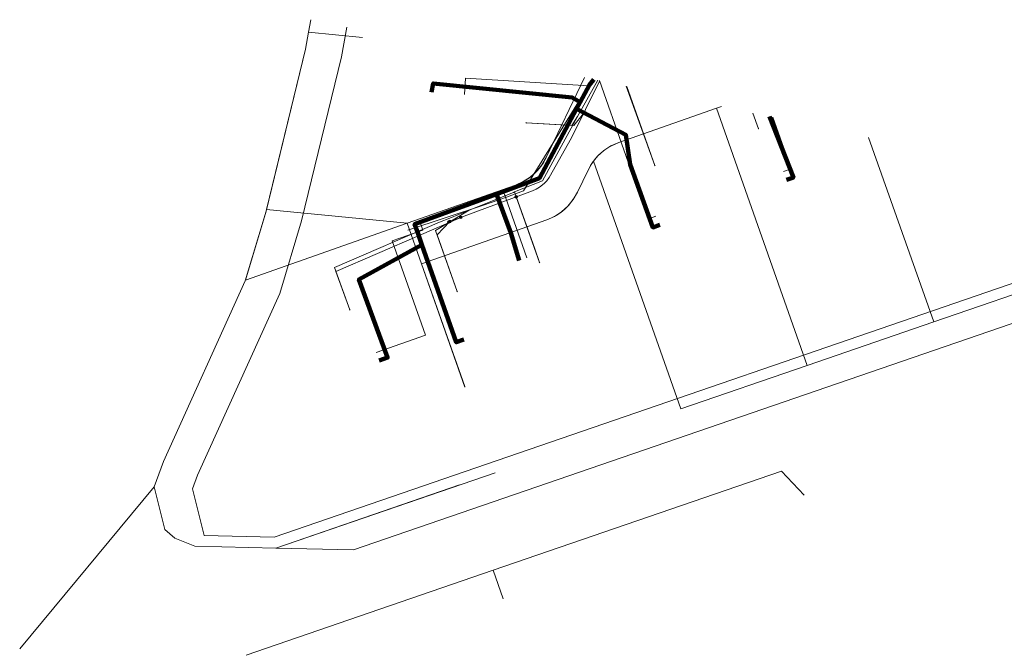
# Model space of a CAD drawing. Header units: metres. Extents: x 90551 to 91648, y 464474 to 467021.
# Tile 254 of 256: x 90790 to 90881, y 465393 to 465451. Entities that reach past the tile are written whole.
import ezdxf
from ezdxf.lldxf.tags import DXFTag

# ---------------------------------------------------------------- set-up
doc = ezdxf.new("R2010")
doc.units = ezdxf.units.M
for name, color, linetype, lineweight in [('B-OI-KL-DATA_COAXKABEL_10_ZIGGO BV-G', 90, 'KL-DATA-SO', 18), ('B-OI-KL-DATA_COAXKABEL_7_ZIGGO BV-G', 90, 'KL-DATA-SO', 18), ('B-OI-KL-DATA_KABELBED_ZIGGO BV-G', 90, 'Continuous', 100), ('B-OI-KL-DATA_OVERIG_UNIVERSITEIT LEIDEN-G', 90, 'KL-DATA-SO', 18), ('B-OI-KL-DATA_REGGEFIBER OPERATOR BV-G', 90, 'KL-DATA-SO', 18), ('B-OI-KL-ET_LS_230 V_UNIVERSITEIT LEIDEN-G', 190, 'KL-LS-SO', 18), ('B-OI-KL-ET_LS_400 V_LIANDER NV PAC 2AI68G2-G', 190, 'KL-LS-SO', 18), ('B-OI-KL-ET_LS_HULPSTUK_LIANDER NV PAC 2AI68G2-S', 190, 'Continuous', 18), ('B-OI-KL-WATER_25_DUNEA NV-G', 170, 'KL-WATER-SO', 18), ('B-OI-KL-WATER_50_DUNEA NV-G', 170, 'KL-WATER-SO', 18), ('B-OI-KL-WATER_OVERIG_UNIVERSITEIT LEIDEN-G', 170, 'KL-WATER-SO', 18), ('B-OI-OG-TERREIN_ERF-G', 7, 'Continuous', 18), ('B-OI-WH-WATERLOOP-G', 150, 'Continuous', 18)]:
    doc.layers.add(name, color=color, linetype=linetype, lineweight=lineweight)
doc.styles.add('NLCS-ISO', font='NLCS-ISO.TTF')
tags = doc.linetypes.add('KL-DATA-SO', pattern='A,4,-1,[101,NLCS.SHX,S=0.5,R=0,X=0,Y=0],-1,4,-1,["D",Standard,S=1,R=0,X=-0.25,Y=-0.5],-1.5', length=12.5).pattern_tags.tags
tags[18] = DXFTag(74, 10)
tags = doc.linetypes.add('KL-LS-SO', pattern='A,4,-1,[103,NLCS.SHX,S=0.75,R=0,X=0,Y=0],-1,4,-1,["L",Standard,S=1,R=0,X=0,Y=-0.5],-2', length=13).pattern_tags.tags
tags[18] = DXFTag(74, 10)
doc.linetypes.add('KL-WATER-SO', pattern='A,7,-0.5,[168,NLCS.SHX,S=0.75,R=0,X=0.75,Y=0],-2', length=9.5)

# ---------------------------------------------------------------- blocks, each defined once
blk = doc.blocks.new('SKL-WTB_HULP_OVERIG-SO')
at = {"color": 0, "linetype": 'ByBlock', "lineweight": 18}
for points in [[(-0.14, 0.14), (0.14, -0.14)], [(0.14, 0.14), (-0.14, -0.14)]]:
    blk.add_lwpolyline(points, dxfattribs=at)
at = {"color": 0, "linetype": 'ByBlock', "lineweight": 18, "style": 'NLCS-ISO', "flags": 1}
for tag, p in [('TYPE', (1.5, 0)), ('OMSCHRIJVING', (1.5, -3)), ('LABEL', (1.5, -1.5))]:
    blk.add_attdef(tag, p, '', height=1, dxfattribs=at)
blk = doc.blocks.new('SKL-WTB_HULP_MOF-SO')
at = {"linetype": 'ByBlock', "lineweight": 18}
h = blk.add_hatch(color=0, dxfattribs=at)
h.dxf.hatch_style = 1
h.paths.add_polyline_path([(-0.5625, 0, 1), (0.5625, 0, 1)])
at = {"color": 0, "linetype": 'ByBlock', "lineweight": 18}
blk.add_circle((0, 0), 0.5625, dxfattribs=at)
at = {"color": 0, "linetype": 'ByBlock', "lineweight": 18, "style": 'NLCS-ISO', "flags": 1}
for tag, p in [('TYPE', (1.5, 0)), ('OMSCHRIJVING', (1.5, -3)), ('LABEL', (1.5, -1.5))]:
    blk.add_attdef(tag, p, '', height=1, dxfattribs=at)

msp = doc.modelspace()

# ---------------------------------------------------------------- linework, layer by layer
at = {"layer": 'B-OI-KL-DATA_COAXKABEL_10_ZIGGO BV-G', "flags": 128}
for points in [[(90823.266, 465419.5), (90824.057, 465419.77), (90821.4, 465427.027), (90827.238, 465430.223), (90826.814, 465431.425), (90826.82, 465431.427), (90826.565, 465432.135), (90827.068, 465432.316), (90838.14, 465436.422), (90842.789, 465445.091), (90843.191, 465445.576)], [(90831.126, 465421.448), (90830.418, 465421.199), (90826.814, 465431.425), (90826.82, 465431.427), (90826.565, 465432.135), (90827.068, 465432.316), (90838.14, 465436.422), (90842.789, 465445.091), (90843.191, 465445.576)], [(90843.191, 465445.576), (90842.789, 465445.091), (90838.14, 465436.422), (90834.159, 465434.945), (90835.485, 465431.335), (90836.227, 465428.858), (90836.251, 465428.79)]]:
    msp.add_lwpolyline(points, dxfattribs=at)
at = {"layer": 'B-OI-KL-DATA_COAXKABEL_7_ZIGGO BV-G', "flags": 128}
for points in [[(90843.191, 465445.576), (90842.789, 465445.091), (90841.927, 465443.484), (90841.85, 465443.525), (90841.168, 465443.917), (90828.292, 465445.204), (90828.136, 465444.42), (90828.134, 465444.384)], [(90843.191, 465445.576), (90842.789, 465445.091), (90841.586, 465442.848), (90846.144, 465440.446), (90846.556, 465437.683), (90848.659, 465431.851), (90849.311, 465432.086)], [(90859.483, 465442.133), (90861.691, 465436.48), (90861.044, 465436.258)]]:
    msp.add_lwpolyline(points, dxfattribs=at)
at = {"layer": 'B-OI-KL-DATA_KABELBED_ZIGGO BV-G', "flags": 128}
for points in [[(90841.927, 465443.484), (90841.168, 465443.917), (90828.292, 465445.204), (90828.134, 465444.384)], [(90841.927, 465443.484), (90842.789, 465445.091)], [(90842.789, 465445.091), (90842.882, 465445.203)], [(90842.882, 465445.203), (90843.191, 465445.576)], [(90841.586, 465442.848), (90841.927, 465443.484)], [(90834.159, 465434.945), (90838.14, 465436.422), (90841.586, 465442.848)], [(90841.586, 465442.848), (90846.144, 465440.446), (90846.556, 465437.683), (90848.659, 465431.851), (90849.311, 465432.086)], [(90859.483, 465442.133), (90861.691, 465436.48), (90861.044, 465436.258)], [(90834.159, 465434.945), (90826.565, 465432.135), (90826.82, 465431.427)], [(90834.159, 465434.945), (90835.485, 465431.335), (90836.251, 465428.79)], [(90827.238, 465430.223), (90826.814, 465431.425)], [(90823.266, 465419.5), (90824.057, 465419.77), (90821.4, 465427.027), (90827.238, 465430.223)], [(90831.126, 465421.448), (90830.418, 465421.199), (90827.238, 465430.223)]]:
    msp.add_lwpolyline(points, dxfattribs=at)
at = {"layer": 'B-OI-KL-DATA_OVERIG_UNIVERSITEIT LEIDEN-G', "flags": 128}
for points in [[(90843.191, 465445.576), (90842.789, 465445.091), (90842.731, 465444.983), (90831.28, 465445.692), (90831.188, 465444.195)], [(90823.009, 465420.23), (90827.562, 465421.835), (90824.472, 465430.6), (90827.319, 465431.603), (90827.068, 465432.316), (90838.14, 465436.422), (90842.789, 465445.091), (90843.191, 465445.576)], [(90836.954, 465429.038), (90834.789, 465435.179), (90838.14, 465436.422), (90842.789, 465445.091), (90843.191, 465445.576)], [(90835.088, 465434.668), (90836.644, 465435.234), (90843.07, 465445.601)], [(90838.14, 465436.422), (90842.731, 465444.983)], [(90842.731, 465444.983), (90842.789, 465445.091)], [(90842.789, 465445.091), (90842.882, 465445.203)], [(90842.882, 465445.203), (90843.191, 465445.576)], [(90843.706, 465445.467), (90848.232, 465432.627), (90848.939, 465432.877)], [(90860.767, 465437.046), (90861.474, 465437.295), (90859.792, 465442.067)], [(90834.789, 465435.179), (90838.14, 465436.422)], [(90827.068, 465432.316), (90834.789, 465435.179)], [(90825.934, 465431.592), (90832.846, 465433.869)], [(90832.846, 465433.869), (90835.088, 465434.668)]]:
    msp.add_lwpolyline(points, dxfattribs=at)
at = {"layer": 'B-OI-KL-DATA_REGGEFIBER OPERATOR BV-G', "flags": 128}
msp.add_lwpolyline([(90825.934, 465431.592), (90832.846, 465433.869), (90835.088, 465434.668), (90836.644, 465435.234), (90843.07, 465445.601)], dxfattribs=at)
at = {"layer": 'B-OI-KL-ET_LS_230 V_UNIVERSITEIT LEIDEN-G', "flags": 128}
for points in [[(90843.746, 465445.459), (90843.707, 465445.414), (90841.1, 465440.163), (90839.032, 465436.472), (90838.812, 465436.184), (90838.561, 465435.921), (90838.139, 465435.585), (90837.826, 465435.4), (90837.479, 465435.244), (90829.72, 465432.358)], [(90848.839, 465437.592), (90846.176, 465444.945)], [(90836.917, 465441.54), (90841.333, 465441.299), (90842.216, 465442.411)], [(90858.449, 465441.01), (90857.933, 465442.46)], [(90838.153, 465428.603), (90835.98, 465434.686)], [(90830.847, 465432.777), (90819.25, 465427.769), (90820.545, 465424.197)], [(90830.519, 465425.891), (90828.643, 465431.173), (90829.823, 465432.396)]]:
    msp.add_lwpolyline(points, dxfattribs=at)
at = {"layer": 'B-OI-KL-ET_LS_400 V_LIANDER NV PAC 2AI68G2-G', "flags": 128}
for points in [[(90843.746, 465445.459), (90843.707, 465445.414), (90841.1, 465440.163), (90839.032, 465436.472), (90838.812, 465436.184), (90838.561, 465435.921), (90838.139, 465435.585), (90837.826, 465435.4), (90837.479, 465435.244), (90829.72, 465432.358)], [(90848.839, 465437.592), (90846.176, 465444.945)], [(90836.917, 465441.54), (90841.333, 465441.299), (90842.216, 465442.411)], [(90858.449, 465441.01), (90857.933, 465442.46)], [(90838.153, 465428.603), (90835.98, 465434.686)], [(90830.847, 465432.777), (90819.25, 465427.769), (90820.545, 465424.197)], [(90830.519, 465425.891), (90828.643, 465431.173), (90829.823, 465432.396)]]:
    msp.add_lwpolyline(points, dxfattribs=at)
at = {"layer": 'B-OI-KL-WATER_25_DUNEA NV-G', "flags": 128}
for points in [[(90848.836, 465437.6), (90846.233, 465444.933)], [(90841.681, 465442.128), (90841.14, 465441.309), (90836.918, 465441.538)], [(90858.449, 465441.01), (90857.934, 465442.46)], [(90835.833, 465435.136), (90837.708, 465429.854), (90838.154, 465428.603)], [(90830.516, 465425.901), (90828.511, 465431.551), (90831.627, 465433.436)], [(90820.545, 465424.196), (90819.139, 465428.127), (90828.875, 465432.325)]]:
    msp.add_lwpolyline(points, dxfattribs=at)
at = {"layer": 'B-OI-KL-WATER_50_DUNEA NV-G', "flags": 128}
msp.add_lwpolyline([(90828.875, 465432.325), (90829.819, 465432.706), (90831.627, 465433.436), (90835.742, 465435.099), (90835.833, 465435.136), (90838.409, 465436.177), (90841.681, 465442.128), (90843.536, 465445.503)], dxfattribs=at)
at = {"layer": 'B-OI-KL-WATER_OVERIG_UNIVERSITEIT LEIDEN-G', "flags": 128}
for points in [[(90828.875, 465432.325), (90829.819, 465432.706), (90831.627, 465433.436), (90835.742, 465435.099), (90835.833, 465435.136), (90838.409, 465436.177), (90841.681, 465442.128), (90843.536, 465445.503)], [(90848.836, 465437.6), (90846.233, 465444.933)], [(90841.681, 465442.128), (90841.14, 465441.309), (90836.918, 465441.538)], [(90858.449, 465441.01), (90857.934, 465442.46)], [(90835.833, 465435.136), (90837.708, 465429.854), (90838.154, 465428.603)], [(90830.516, 465425.901), (90828.511, 465431.551), (90831.627, 465433.436)], [(90820.545, 465424.196), (90819.139, 465428.127), (90828.875, 465432.325)]]:
    msp.add_lwpolyline(points, dxfattribs=at)
at = {"layer": 'B-OI-OG-TERREIN_ERF-G', "flags": 128}
for points in [[(90816.938, 465451.124), (90816.725, 465449.951)], [(90816.938, 465451.124), (90816.725, 465449.951)], [(90816.725, 465449.951), (90816.443, 465448.396), (90812.804, 465433.359), (90810.875, 465426.948)], [(90816.725, 465449.951), (90816.443, 465448.396), (90812.84, 465433.508)], [(90821.718, 465449.463), (90816.725, 465449.951)], [(90821.718, 465449.463), (90816.725, 465449.951)], [(90825.871, 465432.235), (90835.915, 465435.776), (90836.633, 465436.094), (90837.291, 465436.52), (90837.875, 465437.044), (90838.37, 465437.654), (90838.763, 465438.332), (90842.319, 465445.76)], [(90838.763, 465438.332), (90842.319, 465445.76)], [(90854.555, 465442.92), (90855.006, 465443.079)], [(90854.555, 465442.92), (90855.006, 465443.079)], [(90843.147, 465437.986), (90843.528, 465438.455), (90844.111, 465438.979), (90844.77, 465439.405), (90845.487, 465439.723), (90854.555, 465442.92)], [(90845.487, 465439.723), (90854.555, 465442.92)], [(90854.555, 465442.92), (90862.972, 465419.047)], [(90854.555, 465442.92), (90862.972, 465419.047)], [(90868.665, 465440.192), (90874.698, 465423.081)], [(90868.665, 465440.192), (90874.698, 465423.081)], [(90843.143, 465437.999), (90843.375, 465438.286), (90843.627, 465438.556), (90843.898, 465438.806), (90844.187, 465439.035), (90844.492, 465439.243), (90844.812, 465439.427), (90845.144, 465439.587), (90845.487, 465439.723)], [(90843.147, 465437.986), (90843.033, 465437.846), (90842.64, 465437.167), (90841.655, 465435.111), (90841.262, 465434.432), (90840.768, 465433.823), (90840.184, 465433.299), (90839.525, 465432.872), (90838.808, 465432.554), (90827.201, 465428.462)], [(90835.915, 465435.776), (90836.369, 465435.962), (90836.803, 465436.191), (90837.212, 465436.462), (90837.593, 465436.771), (90837.942, 465437.116), (90838.255, 465437.494), (90838.529, 465437.901), (90838.763, 465438.332)], [(90843.143, 465437.999), (90842.871, 465437.595), (90842.64, 465437.167)], [(90843.143, 465437.999), (90851.246, 465415.013)], [(90843.147, 465437.986), (90851.246, 465415.013)], [(90842.64, 465437.167), (90841.655, 465435.111)], [(90825.871, 465432.235), (90835.915, 465435.776)], [(90841.655, 465435.111), (90841.422, 465434.679), (90841.148, 465434.272), (90840.835, 465433.894), (90840.486, 465433.549), (90840.105, 465433.239), (90839.696, 465432.969), (90839.262, 465432.74), (90838.808, 465432.554)], [(90812.84, 465433.508), (90812.804, 465433.359), (90810.86, 465426.898), (90803.271, 465410.142), (90802.405, 465407.781)], [(90812.84, 465433.508), (90825.871, 465432.235)], [(90825.871, 465432.235), (90810.875, 465426.948)], [(90827.201, 465428.462), (90825.871, 465432.235)], [(90827.201, 465428.462), (90825.871, 465432.235)], [(90838.808, 465432.554), (90827.201, 465428.462)], [(90827.201, 465428.462), (90831.205, 465417.082)], [(90827.201, 465428.462), (90831.228, 465417.037)], [(90810.875, 465426.948), (90810.86, 465426.898), (90803.271, 465410.142), (90802.405, 465407.781), (90803.412, 465403.812), (90804.325, 465403.007), (90806.187, 465402.276), (90813.701, 465402.096), (90830.713, 465407.949)], [(90874.698, 465423.081), (90886.423, 465427.115)], [(90874.698, 465423.081), (90886.423, 465427.115)], [(90862.972, 465419.047), (90874.698, 465423.081)], [(90862.972, 465419.047), (90874.698, 465423.081)], [(90851.246, 465415.013), (90862.972, 465419.047)], [(90851.246, 465415.013), (90862.972, 465419.047)], [(90802.405, 465407.781), (90803.412, 465403.812), (90804.325, 465403.007), (90806.187, 465402.276), (90813.701, 465402.096), (90834.03, 465409.09)], [(90802.405, 465407.781), (90789.939, 465392.743)]]:
    msp.add_lwpolyline(points, dxfattribs=at)
at = {"layer": 'B-OI-WH-WATERLOOP-G', "flags": 128}
for points in [[(90901.307, 465433.294), (90813.545, 465403.1), (90807.061, 465403.255), (90805.959, 465407.598), (90806.42, 465408.854), (90814.051, 465425.701), (90816.087, 465432.469), (90819.771, 465447.692), (90820.266, 465450.421)], [(90813.701, 465402.096), (90820.885, 465401.924), (90902.749, 465430.088), (90904.683, 465432.58)], [(90862.684, 465406.998), (90860.571, 465409.232), (90833.85, 465400.039)], [(90833.85, 465400.039), (90810.946, 465392.159)], [(90834.761, 465397.391), (90833.85, 465400.039)]]:
    msp.add_lwpolyline(points, dxfattribs=at)

# ---------------------------------------------------------------- block references
at = {"layer": 'B-OI-KL-ET_LS_HULPSTUK_LIANDER NV PAC 2AI68G2-S', "xscale": 0.2, "yscale": 0.2, "zscale": 0.2}
for name, p in [('SKL-WTB_HULP_MOF-SO', (90842.216, 465442.411)), ('SKL-WTB_HULP_OVERIG-SO', (90836.917, 465441.54)), ('SKL-WTB_HULP_OVERIG-SO', (90858.449, 465441.01)), ('SKL-WTB_HULP_OVERIG-SO', (90848.839, 465437.592)), ('SKL-WTB_HULP_MOF-SO', (90835.98, 465434.686)), ('SKL-WTB_HULP_MOF-SO', (90830.847, 465432.777)), ('SKL-WTB_HULP_MOF-SO', (90829.72, 465432.358)), ('SKL-WTB_HULP_MOF-SO', (90829.72, 465432.358)), ('SKL-WTB_HULP_MOF-SO', (90829.823, 465432.396)), ('SKL-WTB_HULP_OVERIG-SO', (90838.153, 465428.603)), ('SKL-WTB_HULP_OVERIG-SO', (90830.519, 465425.891)), ('SKL-WTB_HULP_OVERIG-SO', (90820.545, 465424.197))]:
    msp.add_blockref(name, p, dxfattribs=at)

doc.saveas('drawing.dxf')
